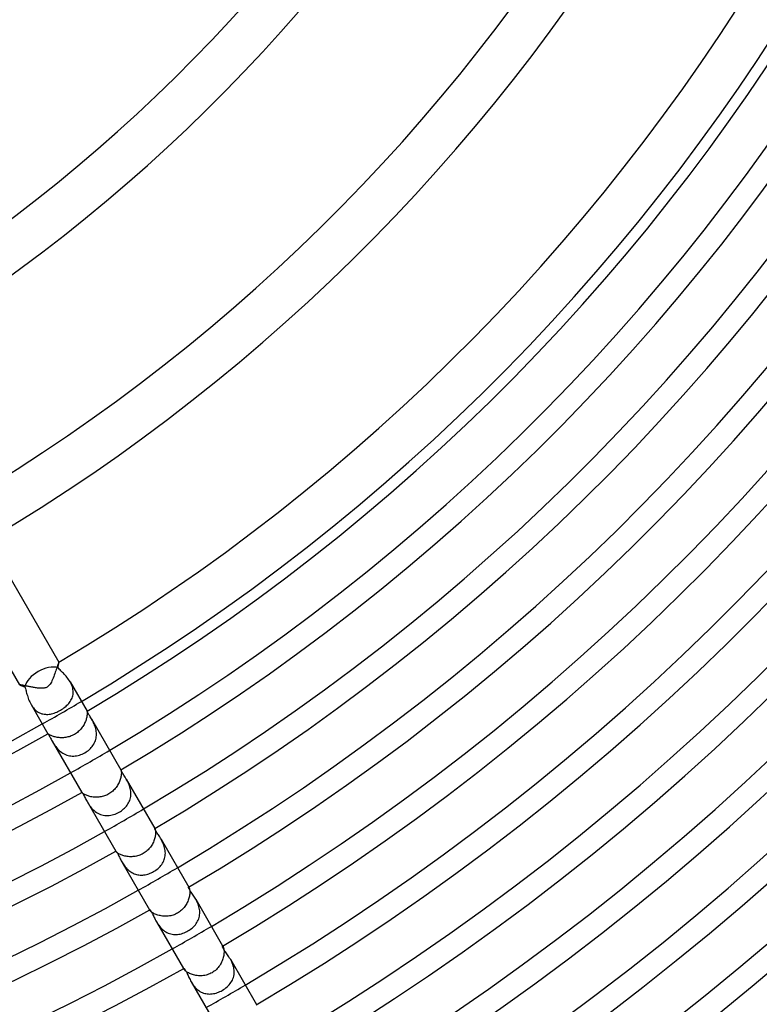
# Model space of a CAD drawing. Header units: millimetres. Extents: x -345 to 345, y -305 to 305.
# Tile 44 of 79: x 89 to 154, y -186 to -99. Entities that reach past the tile are written whole.
import ezdxf

# ---------------------------------------------------------------- set-up
doc = ezdxf.new("R2010")
doc.units = ezdxf.units.MM
doc.layers.add('HIDDEN', color=7, linetype='Continuous')
doc.layers.add('THICK', color=7, linetype='Continuous')

msp = doc.modelspace()

# ---------------------------------------------------------------- linework, layer by layer
at = {"layer": 'HIDDEN'}
for p, q in [((92.106, -156.053), (92.074, -156.15)), ((92.135, -155.966), (92.106, -156.053)), ((92.161, -155.892), (92.135, -155.966)), ((92.183, -155.831), (92.161, -155.892)), ((92.202, -155.785), (92.183, -155.831)), ((92.215, -155.755), (92.202, -155.785)), ((92.224, -155.742), (92.215, -155.755)), ((92.225, -155.742), (92.224, -155.742)), ((92.226, -155.742), (92.225, -155.742)), ((92.227, -155.742), (92.226, -155.742)), ((92.226, -155.742), (92.226, -155.742)), ((92.227, -155.743), (92.227, -155.742)), ((92.228, -155.743), (92.227, -155.743)), ((91.822, -156.883), (91.773, -157.014)), ((91.87, -156.75), (91.822, -156.883)), ((91.916, -156.619), (91.87, -156.75)), ((91.959, -156.492), (91.916, -156.619)), ((92, -156.371), (91.959, -156.492)), ((92.038, -156.256), (92, -156.371)), ((92.074, -156.15), (92.038, -156.256)), ((88.764, -157.741), (88.763, -157.741)), ((88.763, -157.741), (88.763, -157.742)), ((88.763, -157.742), (88.763, -157.742)), ((88.763, -157.742), (88.764, -157.743)), ((88.765, -157.74), (88.764, -157.74)), ((88.764, -157.74), (88.764, -157.741)), ((88.772, -157.738), (88.765, -157.74)), ((88.786, -157.739), (88.772, -157.738)), ((88.806, -157.74), (88.786, -157.739)), ((88.832, -157.744), (88.806, -157.74)), ((88.865, -157.749), (88.832, -157.744)), ((88.903, -157.756), (88.865, -157.749)), ((88.946, -157.764), (88.903, -157.756)), ((88.993, -157.773), (88.946, -157.764)), ((89.046, -157.783), (88.993, -157.773)), ((89.103, -157.795), (89.046, -157.783)), ((89.163, -157.807), (89.103, -157.795)), ((91.384, -157.773), (91.324, -157.838)), ((91.446, -157.693), (91.384, -157.773)), ((91.507, -157.598), (91.446, -157.693)), ((91.565, -157.494), (91.507, -157.598)), ((91.62, -157.382), (91.565, -157.494)), ((91.672, -157.265), (91.62, -157.382)), ((91.723, -157.142), (91.672, -157.265)), ((91.773, -157.014), (91.723, -157.142)), ((93.29, -157.589), (93.231, -157.481)), ((93.342, -157.699), (93.29, -157.589)), ((93.388, -157.81), (93.342, -157.699)), ((89.228, -157.82), (89.163, -157.807)), ((89.296, -157.834), (89.228, -157.82)), ((89.366, -157.849), (89.296, -157.834)), ((89.439, -157.863), (89.366, -157.849)), ((89.515, -157.879), (89.439, -157.863)), ((89.592, -157.894), (89.515, -157.879)), ((89.671, -157.91), (89.592, -157.894)), ((89.752, -157.925), (89.671, -157.91)), ((89.833, -157.94), (89.752, -157.925)), ((89.916, -157.955), (89.833, -157.94)), ((89.999, -157.97), (89.916, -157.955)), ((90.082, -157.984), (89.999, -157.97)), ((90.166, -157.997), (90.082, -157.984)), ((90.249, -158.009), (90.166, -157.997)), ((90.33, -158.02), (90.249, -158.009)), ((90.411, -158.029), (90.33, -158.02)), ((90.489, -158.036), (90.411, -158.029)), ((90.566, -158.042), (90.489, -158.036)), ((90.64, -158.045), (90.566, -158.042)), ((90.712, -158.046), (90.64, -158.045)), ((90.785, -158.045), (90.712, -158.046)), ((90.858, -158.04), (90.785, -158.045)), ((90.93, -158.03), (90.858, -158.04)), ((91.001, -158.016), (90.93, -158.03)), ((91.071, -157.995), (91.001, -158.016)), ((91.139, -157.967), (91.071, -157.995)), ((91.203, -157.932), (91.139, -157.967)), ((91.264, -157.891), (91.203, -157.932)), ((91.324, -157.838), (91.264, -157.891)), ((93.427, -157.924), (93.388, -157.81)), ((93.458, -158.039), (93.427, -157.924)), ((93.48, -158.153), (93.458, -158.039)), ((93.461, -158.707), (93.482, -158.6)), ((93.493, -158.266), (93.48, -158.153)), ((93.482, -158.6), (93.494, -158.49)), ((93.498, -158.379), (93.493, -158.266)), ((93.494, -158.49), (93.498, -158.379)), ((89.768, -159.482), (89.832, -159.587)), ((92.949, -159.551), (93.031, -159.468)), ((93.031, -159.468), (93.107, -159.383)), ((93.107, -159.383), (93.178, -159.295)), ((93.178, -159.295), (93.242, -159.204)), ((93.242, -159.204), (93.3, -159.11)), ((93.3, -159.11), (93.351, -159.013)), ((93.351, -159.013), (93.395, -158.914)), ((93.395, -158.914), (93.432, -158.812)), ((93.432, -158.812), (93.461, -158.707)), ((89.832, -159.587), (89.901, -159.688)), ((89.901, -159.688), (89.974, -159.783)), ((89.974, -159.783), (90.053, -159.873)), ((90.053, -159.873), (90.137, -159.956)), ((90.137, -159.956), (90.225, -160.033)), ((90.225, -160.033), (90.317, -160.101)), ((90.317, -160.101), (90.412, -160.161)), ((90.412, -160.161), (90.51, -160.213)), ((90.51, -160.213), (90.611, -160.257)), ((90.611, -160.257), (90.714, -160.293)), ((90.714, -160.293), (90.819, -160.32)), ((90.819, -160.32), (90.926, -160.339)), ((90.926, -160.339), (91.034, -160.351)), ((91.034, -160.351), (91.143, -160.355)), ((91.143, -160.355), (91.253, -160.352)), ((91.253, -160.352), (91.364, -160.342)), ((91.364, -160.342), (91.475, -160.325)), ((91.475, -160.325), (91.587, -160.301)), ((91.587, -160.301), (91.699, -160.272)), ((91.699, -160.272), (91.812, -160.237)), ((91.812, -160.237), (91.924, -160.196)), ((91.924, -160.196), (92.036, -160.15)), ((92.036, -160.15), (92.148, -160.099)), ((92.148, -160.099), (92.258, -160.043)), ((92.258, -160.043), (92.366, -159.983)), ((92.366, -159.983), (92.472, -159.919)), ((92.472, -159.919), (92.576, -159.852)), ((92.576, -159.852), (92.675, -159.781)), ((92.675, -159.781), (92.771, -159.707)), ((92.771, -159.707), (92.863, -159.63)), ((92.863, -159.63), (92.949, -159.551)), ((94.726, -160.409), (94.718, -160.471)), ((94.726, -160.072), (94.725, -160.075)), ((94.725, -160.075), (94.726, -160.084)), ((94.727, -160.072), (94.726, -160.072)), ((94.726, -160.072), (94.726, -160.072)), ((94.726, -160.084), (94.727, -160.098)), ((94.731, -160.352), (94.726, -160.409)), ((94.728, -160.073), (94.727, -160.072)), ((94.727, -160.072), (94.727, -160.072)), ((94.727, -160.098), (94.73, -160.118)), ((94.728, -160.074), (94.728, -160.073)), ((94.729, -160.075), (94.728, -160.074)), ((94.73, -160.118), (94.732, -160.143)), ((94.734, -160.299), (94.731, -160.352)), ((94.732, -160.143), (94.734, -160.173)), ((94.734, -160.173), (94.735, -160.209)), ((94.735, -160.251), (94.734, -160.299)), ((94.735, -160.209), (94.735, -160.251)), ((94.455, -161.25), (94.407, -161.333)), ((94.498, -161.166), (94.455, -161.25)), ((94.538, -161.083), (94.498, -161.166)), ((94.574, -161), (94.538, -161.083)), ((94.605, -160.918), (94.574, -161)), ((94.633, -160.838), (94.605, -160.918)), ((94.657, -160.759), (94.633, -160.838)), ((94.678, -160.682), (94.657, -160.759)), ((94.695, -160.607), (94.678, -160.682)), ((94.708, -160.537), (94.695, -160.607)), ((94.718, -160.471), (94.708, -160.537)), ((95.16, -160.823), (95.111, -160.738)), ((95.208, -160.912), (95.16, -160.823)), ((95.256, -161.004), (95.208, -160.912)), ((95.303, -161.1), (95.256, -161.004)), ((95.348, -161.201), (95.303, -161.1)), ((95.391, -161.304), (95.348, -161.201)), ((91.267, -162.072), (91.263, -162.071)), ((91.263, -162.071), (91.263, -162.071)), ((91.263, -162.071), (91.263, -162.072)), ((91.263, -162.072), (91.263, -162.072)), ((91.263, -162.072), (91.264, -162.073)), ((91.264, -162.073), (91.264, -162.074)), ((91.264, -162.074), (91.265, -162.076)), ((91.274, -162.077), (91.267, -162.072)), ((91.285, -162.085), (91.274, -162.077)), ((91.301, -162.097), (91.285, -162.085)), ((91.322, -162.111), (91.301, -162.097)), ((91.347, -162.128), (91.322, -162.111)), ((91.378, -162.148), (91.347, -162.128)), ((91.415, -162.169), (91.378, -162.148)), ((93.605, -162.128), (93.513, -162.178)), ((93.695, -162.073), (93.605, -162.128)), ((93.783, -162.013), (93.695, -162.073)), ((93.868, -161.949), (93.783, -162.013)), ((93.95, -161.881), (93.868, -161.949)), ((94.028, -161.809), (93.95, -161.881)), ((94.102, -161.735), (94.028, -161.809)), ((94.172, -161.658), (94.102, -161.735)), ((94.237, -161.578), (94.172, -161.658)), ((94.298, -161.498), (94.237, -161.578)), ((94.354, -161.416), (94.298, -161.498)), ((94.407, -161.333), (94.354, -161.416)), ((95.431, -161.412), (95.391, -161.304)), ((95.467, -161.523), (95.431, -161.412)), ((95.497, -161.636), (95.467, -161.523)), ((95.523, -161.752), (95.497, -161.636)), ((95.541, -161.869), (95.523, -161.752)), ((95.553, -161.987), (95.541, -161.869)), ((95.558, -162.107), (95.553, -161.987)), ((95.554, -162.225), (95.558, -162.107)), ((91.457, -162.192), (91.415, -162.169)), ((91.504, -162.216), (91.457, -162.192)), ((91.557, -162.24), (91.504, -162.216)), ((91.615, -162.265), (91.557, -162.24)), ((91.679, -162.289), (91.615, -162.265)), ((91.647, -162.738), (91.701, -162.829)), ((91.748, -162.313), (91.679, -162.289)), ((91.701, -162.829), (91.758, -162.922)), ((91.822, -162.336), (91.748, -162.313)), ((91.758, -162.922), (91.819, -163.017)), ((91.819, -163.017), (91.884, -163.112)), ((91.899, -162.357), (91.822, -162.336)), ((91.981, -162.375), (91.899, -162.357)), ((92.067, -162.391), (91.981, -162.375)), ((92.155, -162.405), (92.067, -162.391)), ((92.247, -162.415), (92.155, -162.405)), ((92.342, -162.422), (92.247, -162.415)), ((92.438, -162.425), (92.342, -162.422)), ((92.535, -162.425), (92.438, -162.425)), ((92.633, -162.42), (92.535, -162.425)), ((92.733, -162.411), (92.633, -162.42)), ((92.833, -162.398), (92.733, -162.411)), ((92.932, -162.38), (92.833, -162.398)), ((93.032, -162.358), (92.932, -162.38)), ((93.131, -162.331), (93.032, -162.358)), ((93.228, -162.3), (93.131, -162.331)), ((93.325, -162.264), (93.228, -162.3)), ((93.42, -162.223), (93.325, -162.264)), ((93.513, -162.178), (93.42, -162.223)), ((95.248, -163.103), (95.312, -163.004)), ((95.312, -163.004), (95.369, -162.901)), ((95.369, -162.901), (95.419, -162.795)), ((95.419, -162.795), (95.462, -162.685)), ((95.462, -162.685), (95.497, -162.573)), ((95.497, -162.573), (95.524, -162.458)), ((95.524, -162.458), (95.543, -162.342)), ((95.543, -162.342), (95.554, -162.225)), ((91.884, -163.112), (91.954, -163.207)), ((91.954, -163.207), (92.029, -163.302)), ((92.029, -163.302), (92.11, -163.395)), ((92.11, -163.395), (92.197, -163.486)), ((92.197, -163.486), (92.288, -163.573)), ((92.288, -163.573), (92.384, -163.654)), ((92.384, -163.654), (92.484, -163.729)), ((92.484, -163.729), (92.59, -163.797)), ((92.59, -163.797), (92.701, -163.859)), ((92.701, -163.859), (92.814, -163.911)), ((94.179, -163.916), (94.302, -163.867)), ((94.302, -163.867), (94.423, -163.81)), ((94.423, -163.81), (94.539, -163.747)), ((94.539, -163.747), (94.644, -163.683)), ((94.644, -163.683), (94.745, -163.614)), ((94.745, -163.614), (94.841, -163.54)), ((94.841, -163.54), (94.933, -163.462)), ((94.933, -163.462), (95.02, -163.378)), ((95.02, -163.378), (95.102, -163.291)), ((95.102, -163.291), (95.178, -163.199)), ((95.178, -163.199), (95.248, -163.103)), ((92.814, -163.911), (92.93, -163.955)), ((92.93, -163.955), (93.049, -163.991)), ((93.049, -163.991), (93.17, -164.017)), ((93.17, -164.017), (93.293, -164.035)), ((93.293, -164.035), (93.417, -164.044)), ((93.417, -164.044), (93.543, -164.044)), ((93.543, -164.044), (93.67, -164.035)), ((93.67, -164.035), (93.797, -164.018)), ((93.797, -164.018), (93.925, -163.992)), ((93.925, -163.992), (94.053, -163.958)), ((94.053, -163.958), (94.179, -163.916)), ((97.727, -165.268), (97.727, -165.268)), ((97.727, -165.268), (97.727, -165.268)), ((97.727, -165.268), (97.727, -165.268)), ((97.727, -165.268), (97.727, -165.268)), ((97.727, -165.268), (97.727, -165.269)), ((97.727, -165.268), (97.727, -165.269)), ((97.727, -165.269), (97.727, -165.269)), ((97.727, -165.269), (97.73, -165.275)), ((97.73, -165.275), (97.734, -165.286)), ((97.734, -165.286), (97.738, -165.303)), ((97.738, -165.303), (97.743, -165.326)), ((97.743, -165.326), (97.748, -165.355)), ((97.748, -165.355), (97.753, -165.391)), ((97.753, -165.391), (97.757, -165.432)), ((97.759, -165.591), (97.755, -165.655)), ((97.757, -165.432), (97.76, -165.479)), ((97.76, -165.532), (97.759, -165.591)), ((97.76, -165.479), (97.76, -165.532)), ((97.509, -166.485), (97.461, -166.574)), ((97.553, -166.396), (97.509, -166.485)), ((97.593, -166.306), (97.553, -166.396)), ((97.628, -166.217), (97.593, -166.306)), ((97.659, -166.128), (97.628, -166.217)), ((97.685, -166.041), (97.659, -166.128)), ((97.707, -165.957), (97.685, -166.041)), ((97.724, -165.876), (97.707, -165.957)), ((97.738, -165.799), (97.724, -165.876)), ((97.748, -165.725), (97.738, -165.799)), ((97.755, -165.655), (97.748, -165.725)), ((98.247, -166.17), (98.195, -166.078)), ((98.298, -166.267), (98.247, -166.17)), ((98.349, -166.367), (98.298, -166.267)), ((98.397, -166.471), (98.349, -166.367)), ((98.442, -166.579), (98.397, -166.471)), ((94.263, -167.269), (94.263, -167.268)), ((94.263, -167.268), (94.263, -167.268)), ((94.263, -167.268), (94.263, -167.268)), ((94.263, -167.268), (94.263, -167.268)), ((94.263, -167.268), (94.263, -167.268)), ((94.263, -167.268), (94.263, -167.269)), ((94.267, -167.274), (94.263, -167.269)), ((94.263, -167.269), (94.263, -167.269)), ((94.276, -167.283), (94.267, -167.274)), ((94.289, -167.297), (94.276, -167.283)), ((94.307, -167.313), (94.289, -167.297)), ((94.331, -167.333), (94.307, -167.313)), ((94.36, -167.355), (94.331, -167.333)), ((94.396, -167.38), (94.36, -167.355)), ((94.437, -167.407), (94.396, -167.38)), ((96.741, -167.343), (96.648, -167.4)), ((96.831, -167.282), (96.741, -167.343)), ((96.917, -167.216), (96.831, -167.282)), ((96.999, -167.146), (96.917, -167.216)), ((97.078, -167.073), (96.999, -167.146)), ((97.152, -166.996), (97.078, -167.073)), ((97.223, -166.917), (97.152, -166.996)), ((97.289, -166.834), (97.223, -166.917)), ((97.351, -166.749), (97.289, -166.834)), ((97.408, -166.662), (97.351, -166.749)), ((97.461, -166.574), (97.408, -166.662)), ((98.483, -166.689), (98.442, -166.579)), ((98.52, -166.803), (98.483, -166.689)), ((98.551, -166.92), (98.52, -166.803)), ((98.576, -167.038), (98.551, -166.92)), ((98.594, -167.156), (98.576, -167.038)), ((98.605, -167.276), (98.594, -167.156)), ((98.608, -167.395), (98.605, -167.276)), ((94.485, -167.435), (94.437, -167.407)), ((94.538, -167.464), (94.485, -167.435)), ((94.598, -167.493), (94.538, -167.464)), ((94.663, -167.521), (94.598, -167.493)), ((94.734, -167.549), (94.663, -167.521)), ((94.731, -168.079), (94.79, -168.178)), ((94.81, -167.576), (94.734, -167.549)), ((94.79, -168.178), (94.853, -168.279)), ((94.891, -167.601), (94.81, -167.576)), ((94.976, -167.624), (94.891, -167.601)), ((95.065, -167.644), (94.976, -167.624)), ((95.157, -167.661), (95.065, -167.644)), ((95.253, -167.674), (95.157, -167.661)), ((95.351, -167.684), (95.253, -167.674)), ((95.451, -167.689), (95.351, -167.684)), ((95.552, -167.691), (95.451, -167.689)), ((95.654, -167.688), (95.552, -167.691)), ((95.756, -167.681), (95.654, -167.688)), ((95.86, -167.669), (95.756, -167.681)), ((95.963, -167.652), (95.86, -167.669)), ((96.065, -167.63), (95.963, -167.652)), ((96.166, -167.604), (96.065, -167.63)), ((96.267, -167.573), (96.166, -167.604)), ((96.365, -167.537), (96.267, -167.573)), ((96.462, -167.496), (96.365, -167.537)), ((96.557, -167.45), (96.462, -167.496)), ((96.648, -167.4), (96.557, -167.45)), ((98.347, -168.286), (98.405, -168.185)), ((98.405, -168.185), (98.457, -168.08)), ((98.457, -168.08), (98.502, -167.972)), ((98.502, -167.972), (98.539, -167.861)), ((98.539, -167.861), (98.568, -167.748)), ((98.568, -167.748), (98.589, -167.632)), ((98.589, -167.632), (98.603, -167.515)), ((98.603, -167.515), (98.608, -167.395)), ((94.853, -168.279), (94.921, -168.381)), ((94.921, -168.381), (94.994, -168.483)), ((94.994, -168.483), (95.074, -168.584)), ((95.074, -168.584), (95.159, -168.683)), ((95.159, -168.683), (95.25, -168.777)), ((95.25, -168.777), (95.346, -168.867)), ((95.346, -168.867), (95.449, -168.952)), ((95.449, -168.952), (95.558, -169.029)), ((95.558, -169.029), (95.671, -169.098)), ((95.671, -169.098), (95.788, -169.158)), ((97.332, -169.135), (97.457, -169.077)), ((97.457, -169.077), (97.579, -169.011)), ((97.579, -169.011), (97.68, -168.949)), ((97.68, -168.949), (97.779, -168.882)), ((97.779, -168.882), (97.874, -168.81)), ((97.874, -168.81), (97.965, -168.733)), ((97.965, -168.733), (98.052, -168.652)), ((98.052, -168.652), (98.134, -168.567)), ((98.134, -168.567), (98.211, -168.477)), ((98.211, -168.477), (98.282, -168.383)), ((98.282, -168.383), (98.347, -168.286)), ((95.788, -169.158), (95.909, -169.208)), ((95.909, -169.208), (96.034, -169.25)), ((96.034, -169.25), (96.161, -169.281)), ((96.161, -169.281), (96.29, -169.302)), ((96.29, -169.302), (96.421, -169.313)), ((96.421, -169.313), (96.552, -169.314)), ((96.552, -169.314), (96.683, -169.306)), ((96.683, -169.306), (96.815, -169.289)), ((96.815, -169.289), (96.947, -169.263)), ((96.947, -169.263), (97.077, -169.228)), ((97.077, -169.228), (97.205, -169.186)), ((97.205, -169.186), (97.332, -169.135)), ((100.724, -170.466), (100.725, -170.466)), ((100.725, -170.466), (100.726, -170.467)), ((100.726, -170.467), (100.728, -170.468)), ((100.727, -170.464), (100.734, -170.477)), ((100.728, -170.468), (100.73, -170.47)), ((100.73, -170.47), (100.732, -170.473)), ((100.732, -170.473), (100.734, -170.477)), ((100.734, -170.477), (100.741, -170.491)), ((100.741, -170.491), (100.749, -170.511)), ((100.749, -170.511), (100.757, -170.537)), ((100.757, -170.537), (100.765, -170.569)), ((100.765, -170.569), (100.773, -170.608)), ((100.773, -170.608), (100.78, -170.653)), ((100.78, -170.653), (100.785, -170.704)), ((100.785, -170.704), (100.788, -170.761)), ((100.789, -170.823), (100.787, -170.891)), ((100.788, -170.761), (100.789, -170.823)), ((100.594, -171.658), (100.551, -171.75)), ((100.633, -171.566), (100.594, -171.658)), ((100.668, -171.474), (100.633, -171.566)), ((100.697, -171.383), (100.668, -171.474)), ((100.723, -171.294), (100.697, -171.383)), ((100.743, -171.207), (100.723, -171.294)), ((100.76, -171.123), (100.743, -171.207)), ((100.773, -171.042), (100.76, -171.123)), ((100.781, -170.964), (100.773, -171.042)), ((100.787, -170.891), (100.781, -170.964)), ((101.325, -171.503), (101.271, -171.406)), ((101.378, -171.603), (101.325, -171.503)), ((101.429, -171.708), (101.378, -171.603)), ((101.476, -171.816), (101.429, -171.708)), ((97.263, -172.464), (97.27, -172.477)), ((97.265, -172.465), (97.266, -172.463)), ((97.266, -172.467), (97.265, -172.465)), ((97.266, -172.463), (97.266, -172.462)), ((97.267, -172.47), (97.266, -172.467)), ((97.268, -172.473), (97.267, -172.47)), ((97.27, -172.477), (97.268, -172.473)), ((97.279, -172.49), (97.27, -172.477)), ((97.293, -172.507), (97.279, -172.49)), ((97.311, -172.527), (97.293, -172.507)), ((97.336, -172.551), (97.311, -172.527)), ((97.366, -172.577), (97.336, -172.551)), ((97.401, -172.605), (97.366, -172.577)), ((97.443, -172.635), (97.401, -172.605)), ((99.786, -172.617), (99.693, -172.674)), ((99.875, -172.556), (99.786, -172.617)), ((99.961, -172.49), (99.875, -172.556)), ((100.043, -172.42), (99.961, -172.49)), ((100.121, -172.346), (100.043, -172.42)), ((100.195, -172.269), (100.121, -172.346)), ((100.265, -172.188), (100.195, -172.269)), ((100.331, -172.105), (100.265, -172.188)), ((100.393, -172.019), (100.331, -172.105)), ((100.45, -171.93), (100.393, -172.019)), ((100.503, -171.841), (100.45, -171.93)), ((100.551, -171.75), (100.503, -171.841)), ((101.52, -171.927), (101.476, -171.816)), ((101.56, -172.042), (101.52, -171.927)), ((101.593, -172.158), (101.56, -172.042)), ((101.62, -172.276), (101.593, -172.158)), ((101.64, -172.396), (101.62, -172.276)), ((101.652, -172.517), (101.64, -172.396)), ((101.657, -172.638), (101.652, -172.517)), ((97.492, -172.667), (97.443, -172.635)), ((97.546, -172.699), (97.492, -172.667)), ((97.607, -172.731), (97.546, -172.699)), ((97.673, -172.763), (97.607, -172.731)), ((97.745, -172.794), (97.673, -172.763)), ((97.822, -172.824), (97.745, -172.794)), ((97.807, -173.406), (97.86, -173.496)), ((97.904, -172.852), (97.822, -172.824)), ((97.991, -172.877), (97.904, -172.852)), ((98.081, -172.9), (97.991, -172.877)), ((98.175, -172.919), (98.081, -172.9)), ((98.271, -172.935), (98.175, -172.919)), ((98.371, -172.947), (98.271, -172.935)), ((98.472, -172.955), (98.371, -172.947)), ((98.575, -172.958), (98.472, -172.955)), ((98.679, -172.957), (98.575, -172.958)), ((98.783, -172.952), (98.679, -172.957)), ((98.888, -172.941), (98.783, -172.952)), ((98.993, -172.925), (98.888, -172.941)), ((99.097, -172.905), (98.993, -172.925)), ((99.201, -172.879), (99.097, -172.905)), ((99.303, -172.848), (99.201, -172.879)), ((99.404, -172.812), (99.303, -172.848)), ((99.503, -172.771), (99.404, -172.812)), ((99.599, -172.725), (99.503, -172.771)), ((99.693, -172.674), (99.599, -172.725)), ((101.399, -173.535), (101.458, -173.433)), ((101.458, -173.433), (101.51, -173.327)), ((101.51, -173.327), (101.555, -173.219)), ((101.555, -173.219), (101.591, -173.107)), ((101.591, -173.107), (101.62, -172.992)), ((101.62, -172.992), (101.641, -172.875)), ((101.641, -172.875), (101.653, -172.757)), ((101.653, -172.757), (101.657, -172.638)), ((97.86, -173.496), (97.916, -173.585)), ((97.916, -173.585), (97.976, -173.675)), ((97.976, -173.675), (98.039, -173.764)), ((98.039, -173.764), (98.107, -173.851)), ((98.107, -173.851), (98.178, -173.936)), ((98.178, -173.936), (98.254, -174.018)), ((98.254, -174.018), (98.335, -174.098)), ((98.335, -174.098), (98.42, -174.173)), ((98.42, -174.173), (98.508, -174.243)), ((98.508, -174.243), (98.6, -174.307)), ((98.6, -174.307), (98.695, -174.365)), ((100.411, -174.379), (100.515, -174.329)), ((100.515, -174.329), (100.617, -174.273)), ((100.617, -174.273), (100.721, -174.209)), ((100.721, -174.209), (100.822, -174.141)), ((100.822, -174.141), (100.919, -174.067)), ((100.919, -174.067), (101.012, -173.989)), ((101.012, -173.989), (101.101, -173.906)), ((101.101, -173.906), (101.184, -173.82)), ((101.184, -173.82), (101.262, -173.729)), ((101.262, -173.729), (101.334, -173.634)), ((101.334, -173.634), (101.399, -173.535)), ((98.695, -174.365), (98.794, -174.417)), ((98.794, -174.417), (98.896, -174.462)), ((98.896, -174.462), (99, -174.5)), ((99, -174.5), (99.105, -174.531)), ((99.105, -174.531), (99.212, -174.554)), ((99.212, -174.554), (99.32, -174.571)), ((99.32, -174.571), (99.43, -174.58)), ((99.43, -174.58), (99.54, -174.583)), ((99.54, -174.583), (99.65, -174.579)), ((99.65, -174.579), (99.761, -174.568)), ((99.761, -174.568), (99.871, -174.551)), ((99.871, -174.551), (99.981, -174.528)), ((99.981, -174.528), (100.09, -174.499)), ((100.09, -174.499), (100.199, -174.465)), ((100.199, -174.465), (100.306, -174.425)), ((100.306, -174.425), (100.411, -174.379)), ((103.717, -175.667), (103.72, -175.666)), ((103.72, -175.666), (103.724, -175.667)), ((103.724, -175.667), (103.729, -175.671)), ((103.727, -175.661), (103.747, -175.695)), ((103.729, -175.671), (103.735, -175.677)), ((103.735, -175.677), (103.74, -175.684)), ((103.74, -175.684), (103.747, -175.695)), ((103.747, -175.695), (103.758, -175.716)), ((103.758, -175.716), (103.769, -175.744)), ((103.769, -175.744), (103.781, -175.779)), ((103.781, -175.779), (103.791, -175.82)), ((103.791, -175.82), (103.801, -175.867)), ((103.801, -175.867), (103.809, -175.92)), ((103.809, -175.92), (103.815, -175.98)), ((103.815, -175.98), (103.818, -176.045)), ((103.818, -176.045), (103.819, -176.116)), ((103.641, -176.912), (103.598, -177.006)), ((103.679, -176.817), (103.641, -176.912)), ((103.712, -176.722), (103.679, -176.817)), ((103.741, -176.628), (103.712, -176.722)), ((103.765, -176.535), (103.741, -176.628)), ((103.784, -176.445), (103.765, -176.535)), ((103.799, -176.358), (103.784, -176.445)), ((103.809, -176.273), (103.799, -176.358)), ((103.816, -176.193), (103.809, -176.273)), ((103.819, -176.116), (103.816, -176.193)), ((104.398, -176.826), (104.341, -176.724)), ((104.452, -176.931), (104.398, -176.826)), ((104.504, -177.039), (104.452, -176.931)), ((100.263, -177.661), (100.283, -177.695)), ((100.27, -177.662), (100.271, -177.657)), ((100.271, -177.668), (100.27, -177.662)), ((100.271, -177.657), (100.274, -177.655)), ((100.273, -177.675), (100.271, -177.668)), ((100.277, -177.684), (100.273, -177.675)), ((100.283, -177.695), (100.277, -177.684)), ((100.296, -177.715), (100.283, -177.695)), ((100.314, -177.739), (100.296, -177.715)), ((100.338, -177.766), (100.314, -177.739)), ((100.368, -177.795), (100.338, -177.766)), ((100.404, -177.827), (100.368, -177.795)), ((100.446, -177.861), (100.404, -177.827)), ((102.922, -177.83), (102.832, -177.892)), ((103.008, -177.763), (102.922, -177.83)), ((103.091, -177.692), (103.008, -177.763)), ((103.17, -177.617), (103.091, -177.692)), ((103.244, -177.538), (103.17, -177.617)), ((103.314, -177.455), (103.244, -177.538)), ((103.38, -177.37), (103.314, -177.455)), ((103.441, -177.282), (103.38, -177.37)), ((103.498, -177.191), (103.441, -177.282)), ((103.55, -177.099), (103.498, -177.191)), ((103.598, -177.006), (103.55, -177.099)), ((104.551, -177.152), (104.504, -177.039)), ((104.594, -177.268), (104.551, -177.152)), ((104.63, -177.385), (104.594, -177.268)), ((104.66, -177.505), (104.63, -177.385)), ((104.683, -177.626), (104.66, -177.505)), ((104.698, -177.749), (104.683, -177.626)), ((104.705, -177.871), (104.698, -177.749)), ((100.495, -177.896), (100.446, -177.861)), ((100.55, -177.932), (100.495, -177.896)), ((100.611, -177.968), (100.55, -177.932)), ((100.678, -178.003), (100.611, -177.968)), ((100.751, -178.038), (100.678, -178.003)), ((100.829, -178.071), (100.751, -178.038)), ((100.913, -178.102), (100.829, -178.071)), ((101.001, -178.13), (100.913, -178.102)), ((101.093, -178.156), (101.001, -178.13)), ((101.189, -178.178), (101.093, -178.156)), ((101.287, -178.196), (101.189, -178.178)), ((101.388, -178.211), (101.287, -178.196)), ((101.492, -178.221), (101.388, -178.211)), ((101.596, -178.227), (101.492, -178.221)), ((101.702, -178.228), (101.596, -178.227)), ((101.809, -178.224), (101.702, -178.228)), ((101.916, -178.215), (101.809, -178.224)), ((102.023, -178.201), (101.916, -178.215)), ((102.13, -178.181), (102.023, -178.201)), ((102.236, -178.156), (102.13, -178.181)), ((102.34, -178.126), (102.236, -178.156)), ((102.443, -178.09), (102.34, -178.126)), ((102.544, -178.048), (102.443, -178.09)), ((102.643, -178.001), (102.544, -178.048)), ((102.739, -177.949), (102.643, -178.001)), ((102.832, -177.892), (102.739, -177.949)), ((104.452, -178.781), (104.512, -178.677)), ((104.512, -178.677), (104.564, -178.57)), ((104.564, -178.57), (104.608, -178.46)), ((104.608, -178.46), (104.644, -178.346)), ((104.644, -178.346), (104.673, -178.23)), ((104.673, -178.23), (104.692, -178.111)), ((104.692, -178.111), (104.703, -177.992)), ((104.703, -177.992), (104.705, -177.871)), ((100.877, -178.725), (100.937, -178.825)), ((100.937, -178.825), (101.001, -178.924)), ((101.001, -178.924), (101.069, -179.023)), ((101.069, -179.023), (101.143, -179.12)), ((101.143, -179.12), (101.222, -179.215)), ((101.222, -179.215), (101.306, -179.306)), ((101.306, -179.306), (101.395, -179.392)), ((101.395, -179.392), (101.488, -179.472)), ((101.488, -179.472), (101.586, -179.546)), ((101.586, -179.546), (101.689, -179.612)), ((103.431, -179.648), (103.544, -179.593)), ((103.544, -179.593), (103.654, -179.533)), ((103.654, -179.533), (103.761, -179.468)), ((103.761, -179.468), (103.864, -179.397)), ((103.864, -179.397), (103.964, -179.322)), ((103.964, -179.322), (104.059, -179.242)), ((104.059, -179.242), (104.149, -179.158)), ((104.149, -179.158), (104.234, -179.07)), ((104.234, -179.07), (104.313, -178.977)), ((104.313, -178.977), (104.386, -178.881)), ((104.386, -178.881), (104.452, -178.781)), ((101.689, -179.612), (101.795, -179.672)), ((101.795, -179.672), (101.905, -179.722)), ((101.905, -179.722), (102.016, -179.764)), ((102.016, -179.764), (102.131, -179.798)), ((102.131, -179.798), (102.247, -179.823)), ((102.247, -179.823), (102.365, -179.84)), ((102.365, -179.84), (102.484, -179.848)), ((102.484, -179.848), (102.603, -179.849)), ((102.603, -179.849), (102.723, -179.841)), ((102.723, -179.841), (102.842, -179.826)), ((102.842, -179.826), (102.962, -179.804)), ((102.962, -179.804), (103.081, -179.775)), ((103.081, -179.775), (103.199, -179.739)), ((103.199, -179.739), (103.316, -179.696)), ((103.316, -179.696), (103.431, -179.648)), ((106.706, -180.87), (106.713, -180.868)), ((106.713, -180.868), (106.721, -180.87)), ((106.721, -180.87), (106.73, -180.876)), ((106.727, -180.857), (106.763, -180.92)), ((106.73, -180.876), (106.74, -180.887)), ((106.74, -180.887), (106.752, -180.901)), ((106.752, -180.901), (106.763, -180.919)), ((106.763, -180.919), (106.778, -180.949)), ((106.778, -180.949), (106.793, -180.985)), ((106.793, -180.985), (106.808, -181.028)), ((106.808, -181.028), (106.821, -181.078)), ((106.821, -181.078), (106.833, -181.135)), ((106.833, -181.135), (106.842, -181.198)), ((106.842, -181.198), (106.848, -181.268)), ((106.848, -181.268), (106.851, -181.344)), ((106.679, -182.187), (106.635, -182.287)), ((106.718, -182.087), (106.679, -182.187)), ((106.752, -181.988), (106.718, -182.087)), ((106.781, -181.889), (106.752, -181.988)), ((106.804, -181.79), (106.781, -181.889)), ((106.823, -181.694), (106.804, -181.79)), ((106.837, -181.6), (106.823, -181.694)), ((106.846, -181.511), (106.837, -181.6)), ((106.851, -181.425), (106.846, -181.511)), ((106.851, -181.344), (106.851, -181.425)), ((107.469, -182.146), (107.407, -182.035)), ((107.527, -182.261), (107.469, -182.146)), ((103.263, -182.857), (103.299, -182.92)), ((103.278, -182.858), (103.28, -182.85)), ((103.279, -182.869), (103.278, -182.858)), ((103.282, -182.883), (103.279, -182.869)), ((103.28, -182.85), (103.285, -182.845)), ((103.289, -182.9), (103.282, -182.883)), ((103.299, -182.919), (103.289, -182.9)), ((103.317, -182.948), (103.299, -182.919)), ((103.342, -182.979), (103.317, -182.948)), ((103.373, -183.014), (103.342, -182.979)), ((103.41, -183.051), (103.373, -183.014)), ((103.455, -183.09), (103.41, -183.051)), ((106.081, -183.019), (105.987, -183.094)), ((106.17, -182.938), (106.081, -183.019)), ((106.253, -182.853), (106.17, -182.938)), ((106.331, -182.765), (106.253, -182.853)), ((106.403, -182.673), (106.331, -182.765)), ((106.47, -182.579), (106.403, -182.673)), ((106.53, -182.483), (106.47, -182.579)), ((106.585, -182.385), (106.53, -182.483)), ((106.635, -182.287), (106.585, -182.385)), ((107.581, -182.38), (107.527, -182.261)), ((107.629, -182.503), (107.581, -182.38)), ((107.67, -182.628), (107.629, -182.503)), ((107.704, -182.755), (107.67, -182.628)), ((107.729, -182.884), (107.704, -182.755)), ((107.745, -183.014), (107.729, -182.884)), ((107.752, -183.143), (107.745, -183.014)), ((103.507, -183.131), (103.455, -183.09)), ((103.566, -183.172), (103.507, -183.131)), ((103.632, -183.214), (103.566, -183.172)), ((103.705, -183.254), (103.632, -183.214)), ((103.783, -183.293), (103.705, -183.254)), ((103.868, -183.33), (103.783, -183.293)), ((103.958, -183.365), (103.868, -183.33)), ((104.053, -183.397), (103.958, -183.365)), ((104.153, -183.425), (104.053, -183.397)), ((104.255, -183.449), (104.153, -183.425)), ((104.361, -183.469), (104.255, -183.449)), ((104.469, -183.484), (104.361, -183.469)), ((104.579, -183.494), (104.469, -183.484)), ((104.691, -183.499), (104.579, -183.494)), ((104.804, -183.499), (104.691, -183.499)), ((104.917, -183.493), (104.804, -183.499)), ((105.03, -183.481), (104.917, -183.493)), ((105.143, -183.463), (105.03, -183.481)), ((105.255, -183.439), (105.143, -183.463)), ((105.365, -183.409), (105.255, -183.439)), ((105.474, -183.372), (105.365, -183.409)), ((105.581, -183.33), (105.474, -183.372)), ((105.685, -183.281), (105.581, -183.33)), ((105.786, -183.227), (105.685, -183.281)), ((105.889, -183.164), (105.786, -183.227)), ((105.987, -183.094), (105.889, -183.164)), ((107.526, -183.988), (107.586, -183.877)), ((107.586, -183.877), (107.637, -183.762)), ((107.637, -183.762), (107.679, -183.644)), ((107.679, -183.644), (107.712, -183.522)), ((107.712, -183.522), (107.735, -183.397)), ((107.735, -183.397), (107.748, -183.271)), ((107.748, -183.271), (107.752, -183.143)), ((103.943, -184.035), (104.001, -184.132)), ((104.001, -184.132), (104.063, -184.228)), ((104.063, -184.228), (104.13, -184.323)), ((104.13, -184.323), (104.201, -184.416)), ((104.201, -184.416), (104.277, -184.506)), ((104.277, -184.506), (104.356, -184.592)), ((104.356, -184.592), (104.441, -184.672)), ((104.441, -184.672), (104.53, -184.748)), ((104.53, -184.748), (104.623, -184.818)), ((104.623, -184.818), (104.72, -184.881)), ((106.584, -184.849), (106.689, -184.791)), ((106.689, -184.791), (106.803, -184.722)), ((106.803, -184.722), (106.913, -184.647)), ((106.913, -184.647), (107.018, -184.567)), ((107.018, -184.567), (107.118, -184.482)), ((107.118, -184.482), (107.213, -184.392)), ((107.213, -184.392), (107.302, -184.297)), ((107.302, -184.297), (107.384, -184.198)), ((107.384, -184.198), (107.459, -184.095)), ((107.459, -184.095), (107.526, -183.988)), ((104.72, -184.881), (104.82, -184.937)), ((104.82, -184.937), (104.923, -184.985)), ((104.923, -184.985), (105.028, -185.026)), ((105.028, -185.026), (105.136, -185.059)), ((105.136, -185.059), (105.245, -185.084)), ((105.245, -185.084), (105.356, -185.102)), ((105.356, -185.102), (105.468, -185.112)), ((105.468, -185.112), (105.58, -185.115)), ((105.58, -185.115), (105.693, -185.11)), ((105.693, -185.11), (105.807, -185.099)), ((105.807, -185.099), (105.92, -185.081)), ((105.92, -185.081), (106.033, -185.057)), ((106.033, -185.057), (106.146, -185.027)), ((106.146, -185.027), (106.257, -184.991)), ((106.257, -184.991), (106.368, -184.949)), ((106.368, -184.949), (106.477, -184.902)), ((106.477, -184.902), (106.584, -184.849))]:
    msp.add_line(p, q, dxfattribs=at)
for radius, start, end in [(185, 299.38055, 300.6194), (190, 299.39688, 300.60313), (196, 299.41533, 300.58468), (202, 299.43269, 300.56732), (208, 299.44908, 300.55093), (214, 299.46449, 300.53546)]:
    msp.add_arc((0, 0), radius, start, end, dxfattribs=at)
at = {"layer": 'THICK'}
for p, q in [((85.975, -144.913), (92.228, -155.743)), ((88.764, -157.743), (82.511, -146.913)), ((92.173, -156.101), (92.182, -156.051)), ((92.182, -156.051), (92.191, -156.004)), ((92.191, -156.004), (92.199, -155.96)), ((92.199, -155.96), (92.207, -155.919)), ((92.207, -155.919), (92.213, -155.882)), ((92.213, -155.882), (92.219, -155.849)), ((92.219, -155.849), (92.223, -155.82)), ((92.223, -155.82), (92.226, -155.796)), ((92.226, -155.796), (92.228, -155.776)), ((92.229, -155.749), (92.228, -155.743)), ((92.228, -155.776), (92.229, -155.76)), ((92.229, -155.76), (92.229, -155.749)), ((92.151, -156.21), (92.162, -156.155)), ((92.207, -156.278), (92.151, -156.21)), ((92.162, -156.155), (92.173, -156.101)), ((92.268, -156.347), (92.207, -156.278)), ((92.333, -156.417), (92.268, -156.347)), ((92.402, -156.488), (92.333, -156.417)), ((92.473, -156.561), (92.402, -156.488)), ((92.548, -156.637), (92.473, -156.561)), ((92.626, -156.716), (92.548, -156.637)), ((92.705, -156.799), (92.626, -156.716)), ((92.785, -156.885), (92.705, -156.799)), ((92.864, -156.976), (92.785, -156.885)), ((88.764, -157.743), (88.768, -157.747)), ((88.768, -157.747), (88.777, -157.753)), ((88.777, -157.753), (88.791, -157.76)), ((88.791, -157.76), (88.81, -157.768)), ((88.81, -157.768), (88.833, -157.778)), ((88.833, -157.778), (88.86, -157.788)), ((88.86, -157.788), (88.891, -157.8)), ((92.943, -157.069), (92.864, -156.976)), ((93.02, -157.167), (92.943, -157.069)), ((93.094, -157.268), (93.02, -157.167)), ((93.165, -157.372), (93.094, -157.268)), ((93.231, -157.481), (93.165, -157.372)), ((93.232, -157.483), (94.729, -160.076)), ((88.891, -157.8), (88.927, -157.813)), ((88.927, -157.813), (88.965, -157.827)), ((88.965, -157.827), (89.008, -157.842)), ((89.008, -157.842), (89.053, -157.858)), ((89.053, -157.858), (89.101, -157.875)), ((89.101, -157.875), (89.153, -157.892)), ((89.153, -157.892), (89.207, -157.911)), ((89.206, -157.911), (89.237, -157.991)), ((89.237, -157.991), (89.266, -158.077)), ((89.266, -158.077), (89.294, -158.168)), ((89.294, -158.168), (89.321, -158.263)), ((89.321, -158.263), (89.348, -158.362)), ((89.348, -158.362), (89.377, -158.465)), ((89.377, -158.465), (89.407, -158.573)), ((89.407, -158.573), (89.439, -158.683)), ((89.439, -158.683), (89.474, -158.796)), ((89.474, -158.796), (89.513, -158.91)), ((89.513, -158.91), (89.555, -159.026)), ((89.555, -159.026), (89.601, -159.142)), ((89.601, -159.142), (89.651, -159.257)), ((89.651, -159.257), (89.707, -159.371)), ((89.707, -159.371), (89.768, -159.482)), ((89.768, -159.483), (91.265, -162.076)), ((94.735, -160.087), (94.729, -160.075)), ((94.744, -160.105), (94.735, -160.087)), ((94.757, -160.131), (94.744, -160.105)), ((94.774, -160.165), (94.757, -160.131)), ((94.796, -160.205), (94.774, -160.165)), ((94.822, -160.251), (94.796, -160.205)), ((94.853, -160.304), (94.822, -160.251)), ((94.888, -160.363), (94.853, -160.304)), ((94.926, -160.428), (94.888, -160.363)), ((94.969, -160.498), (94.926, -160.428)), ((95.014, -160.573), (94.969, -160.498)), ((95.062, -160.653), (95.014, -160.573)), ((95.11, -160.736), (95.062, -160.653)), ((95.11, -160.736), (97.727, -165.268)), ((91.265, -162.076), (91.273, -162.089)), ((91.273, -162.089), (91.289, -162.112)), ((91.289, -162.112), (91.31, -162.145)), ((91.31, -162.145), (91.337, -162.188)), ((91.337, -162.188), (91.369, -162.241)), ((91.369, -162.241), (91.405, -162.304)), ((91.405, -162.304), (91.446, -162.376)), ((91.446, -162.376), (91.49, -162.457)), ((91.49, -162.457), (91.539, -162.545)), ((91.539, -162.545), (91.59, -162.638)), ((91.59, -162.638), (91.646, -162.736)), ((91.646, -162.736), (94.263, -167.268)), ((97.727, -165.272), (97.727, -165.268)), ((97.73, -165.282), (97.727, -165.272)), ((97.737, -165.3), (97.73, -165.282)), ((97.747, -165.323), (97.737, -165.3)), ((97.761, -165.354), (97.747, -165.323)), ((97.78, -165.391), (97.761, -165.354)), ((97.803, -165.435), (97.78, -165.391)), ((97.832, -165.486), (97.803, -165.435)), ((97.865, -165.542), (97.832, -165.486)), ((97.903, -165.603), (97.865, -165.542)), ((97.944, -165.67), (97.903, -165.603)), ((97.989, -165.742), (97.944, -165.67)), ((98.038, -165.819), (97.989, -165.742)), ((98.089, -165.901), (98.038, -165.819)), ((98.141, -165.987), (98.089, -165.901)), ((98.195, -166.078), (98.141, -165.987)), ((98.195, -166.079), (100.727, -170.464)), ((94.263, -167.268), (94.267, -167.271)), ((94.267, -167.271), (94.278, -167.284)), ((94.278, -167.284), (94.295, -167.305)), ((94.295, -167.305), (94.317, -167.335)), ((94.317, -167.335), (94.343, -167.375)), ((94.343, -167.375), (94.373, -167.424)), ((94.373, -167.424), (94.407, -167.483)), ((94.407, -167.483), (94.445, -167.551)), ((94.445, -167.551), (94.486, -167.626)), ((94.486, -167.626), (94.529, -167.707)), ((94.529, -167.707), (94.575, -167.794)), ((94.575, -167.794), (94.624, -167.886)), ((94.624, -167.886), (94.676, -167.981)), ((94.676, -167.981), (94.731, -168.079)), ((94.731, -168.079), (97.263, -172.464)), ((100.722, -170.472), (100.724, -170.466)), ((100.724, -170.487), (100.722, -170.472)), ((100.731, -170.509), (100.724, -170.487)), ((100.742, -170.54), (100.731, -170.509)), ((100.76, -170.578), (100.742, -170.54)), ((100.783, -170.624), (100.76, -170.578)), ((100.812, -170.677), (100.783, -170.624)), ((100.847, -170.736), (100.812, -170.677)), ((100.888, -170.801), (100.847, -170.736)), ((100.934, -170.873), (100.888, -170.801)), ((100.984, -170.951), (100.934, -170.873)), ((101.038, -171.034), (100.984, -170.951)), ((101.095, -171.12), (101.038, -171.034)), ((101.153, -171.212), (101.095, -171.12)), ((101.212, -171.307), (101.153, -171.212)), ((101.271, -171.406), (101.212, -171.307)), ((101.271, -171.406), (103.727, -175.661)), ((97.266, -172.462), (97.272, -172.463)), ((97.272, -172.463), (97.281, -172.47)), ((97.281, -172.47), (97.294, -172.483)), ((97.294, -172.483), (97.31, -172.502)), ((97.31, -172.502), (97.331, -172.529)), ((97.331, -172.529), (97.354, -172.563)), ((97.354, -172.563), (97.381, -172.604)), ((97.381, -172.604), (97.41, -172.654)), ((97.41, -172.654), (97.442, -172.711)), ((97.442, -172.711), (97.475, -172.773)), ((97.475, -172.773), (97.51, -172.84)), ((97.51, -172.84), (97.546, -172.911)), ((97.546, -172.911), (97.584, -172.987)), ((97.584, -172.987), (97.624, -173.066)), ((97.624, -173.066), (97.666, -173.148)), ((97.666, -173.148), (97.71, -173.232)), ((97.71, -173.232), (97.757, -173.318)), ((97.757, -173.318), (97.807, -173.406)), ((97.807, -173.406), (100.263, -177.661)), ((103.712, -175.688), (103.713, -175.674)), ((103.716, -175.709), (103.712, -175.688)), ((103.713, -175.674), (103.717, -175.667)), ((103.725, -175.737), (103.716, -175.709)), ((103.739, -175.772), (103.725, -175.737)), ((103.758, -175.814), (103.739, -175.772)), ((103.784, -175.862), (103.758, -175.814)), ((103.815, -175.916), (103.784, -175.862)), ((103.852, -175.976), (103.815, -175.916)), ((103.894, -176.041), (103.852, -175.976)), ((103.941, -176.111), (103.894, -176.041)), ((103.992, -176.187), (103.941, -176.111)), ((104.047, -176.267), (103.992, -176.187)), ((104.104, -176.351), (104.047, -176.267)), ((104.163, -176.439), (104.104, -176.351)), ((104.223, -176.53), (104.163, -176.439)), ((104.282, -176.625), (104.223, -176.53)), ((104.341, -176.724), (104.282, -176.625)), ((104.341, -176.725), (106.727, -180.857)), ((100.274, -177.655), (100.281, -177.655)), ((100.281, -177.655), (100.293, -177.661)), ((100.293, -177.661), (100.309, -177.675)), ((100.309, -177.675), (100.329, -177.696)), ((100.329, -177.696), (100.352, -177.724)), ((100.352, -177.724), (100.378, -177.762)), ((100.378, -177.762), (100.408, -177.808)), ((100.408, -177.808), (100.439, -177.862)), ((100.439, -177.862), (100.472, -177.923)), ((100.472, -177.923), (100.507, -177.992)), ((100.507, -177.992), (100.545, -178.068)), ((100.545, -178.068), (100.585, -178.15)), ((100.585, -178.15), (100.627, -178.238)), ((100.627, -178.238), (100.671, -178.33)), ((100.671, -178.33), (100.718, -178.425)), ((100.718, -178.425), (100.768, -178.523)), ((100.768, -178.523), (100.821, -178.623)), ((100.821, -178.623), (100.877, -178.725)), ((100.877, -178.724), (103.263, -182.857)), ((106.697, -180.892), (106.7, -180.877)), ((106.699, -180.913), (106.697, -180.892)), ((106.706, -180.941), (106.699, -180.913)), ((106.7, -180.877), (106.706, -180.87)), ((106.718, -180.975), (106.706, -180.941)), ((106.735, -181.016), (106.718, -180.975)), ((106.76, -181.064), (106.735, -181.016)), ((106.79, -181.118), (106.76, -181.064)), ((106.827, -181.177), (106.79, -181.118)), ((106.869, -181.241), (106.827, -181.177)), ((106.917, -181.31), (106.869, -181.241)), ((106.969, -181.384), (106.917, -181.31)), ((107.026, -181.464), (106.969, -181.384)), ((107.086, -181.547), (107.026, -181.464)), ((107.149, -181.635), (107.086, -181.547)), ((107.213, -181.728), (107.149, -181.635)), ((107.278, -181.826), (107.213, -181.728)), ((107.344, -181.928), (107.278, -181.826)), ((107.407, -182.035), (107.344, -181.928)), ((107.408, -182.036), (109.727, -186.053)), ((103.285, -182.845), (103.294, -182.844)), ((103.294, -182.844), (103.308, -182.849)), ((103.308, -182.849), (103.325, -182.86)), ((103.325, -182.86), (103.345, -182.879)), ((103.345, -182.879), (103.369, -182.905)), ((103.369, -182.905), (103.394, -182.94)), ((103.394, -182.94), (103.422, -182.982)), ((103.422, -182.982), (103.451, -183.031)), ((103.451, -183.031), (103.482, -183.088)), ((103.482, -183.088), (103.515, -183.152)), ((103.515, -183.152), (103.549, -183.222)), ((103.549, -183.222), (103.585, -183.299)), ((103.585, -183.299), (103.622, -183.381)), ((103.622, -183.381), (103.661, -183.467)), ((103.661, -183.467), (103.701, -183.556)), ((103.701, -183.556), (103.744, -183.649)), ((103.744, -183.649), (103.789, -183.743)), ((103.789, -183.743), (103.837, -183.839)), ((103.837, -183.839), (103.888, -183.937)), ((103.888, -183.937), (103.943, -184.035)), ((103.944, -184.036), (106.263, -188.054))]:
    msp.add_line(p, q, dxfattribs=at)
for radius, start, end in [(258, 300.37664, 359.62339), (264, 300.35458, 359.6454), (270, 300.33189, 359.66814), (276, 300.30823, 359.69181), (282, 300.28342, 359.71662), (288, 300.257, 359.74297), (294, 300.22858, 359.77145), (127.5, 300.89877, 359.1012), (131.5, 300.87144, 359.12853), (146, 300.78493, 359.21511), (150, 300.76396, 359.23602), (164.5, 300.69663, 359.3034), (168.5, 300.68008, 359.3199), (181, 300.63309, 359.36688), (185, 300.6194, 359.38058), (186, 300.61579, 359.38418), (190, 300.60313, 359.39685), (192, 300.59677, 359.40326), (196, 300.58468, 359.41535), (198, 300.57763, 359.4224), (202, 300.56732, 359.43271), (204, 300.55832, 359.44165), (208, 300.55093, 359.44904), (210, 300.53896, 359.46102), (214, 300.53546, 359.46451), (216, 300.51948, 359.48056), (220, 300.52085, 359.47912), (222, 300.49982, 359.50021), (226, 300.50704, 359.49293), (228, 300.48, 359.52003), (232, 300.49392, 359.50605), (234, 300.45994, 359.54003), (238, 300.48149, 359.51854), (240, 300.43966, 359.56037), (244, 300.46963, 359.53035), (246, 300.41904, 359.58094), (250, 300.4584, 359.54163), (252, 300.39807, 359.60191), (256, 300.44763, 359.55235), (262, 300.43737, 359.5626), (268, 300.42757, 359.5724), (274, 300.41823, 359.5818), (280, 300.40924, 359.59074), (286, 300.4007, 359.59933), (292, 300.39245, 359.60758), (298, 300.38454, 359.61549), (301, 300.3461, 359.65393), (185, 240.61943, 299.38055), (186, 240.61582, 299.38422), (190, 240.6031, 299.39688), (192, 240.59674, 299.40324), (196, 240.58465, 299.41533), (198, 240.5776, 299.42238), (202, 240.56729, 299.43269), (204, 240.55835, 299.44168), (208, 240.5509, 299.44908), (210, 240.53893, 299.46105)]:
    msp.add_arc((0, 0), radius, start, end, dxfattribs=at)
for start_param, end_param in [(1.570796, 2.587025), (0.554567, 1.570796)]:
    msp.add_ellipse((90.996, -157.609), major_axis=(1.732, 1), ratio=0.601251, start_param=start_param, end_param=end_param, dxfattribs=at)

doc.saveas('drawing.dxf')
